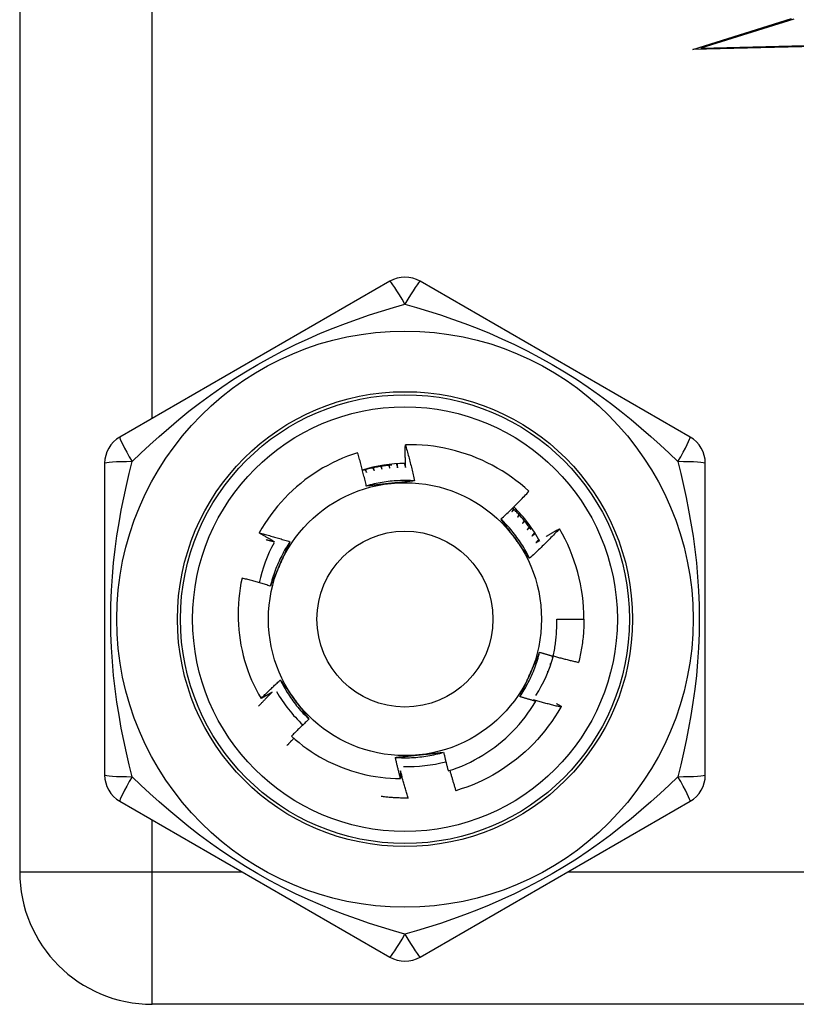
# Model space of a CAD drawing. Header units: inches. Extents: x 4 to 114, y 7 to 59.
# Tile 8 of 98: x 6.094 to 6.598, y 29.047 to 29.687. Entities that reach past the tile are written whole.
import ezdxf

# ---------------------------------------------------------------- set-up
doc = ezdxf.new("R2010")
doc.units = ezdxf.units.IN
doc.header["$MEASUREMENT"] = 0
doc.layers.add('Visible Edges(ANSI)', color=7, linetype='Continuous', lineweight=25)
doc.layers.add('Visible Tangent Edges(ANSI)', color=7, linetype='Continuous', lineweight=25)

msp = doc.modelspace()

# ---------------------------------------------------------------- linework, layer by layer
at = {"layer": 'Visible Edges(ANSI)'}
for p, q in [((6.09404, 30.71142), (6.09404, 29.13342)), ((6.5308, 29.6671), (6.59491, 29.68731)), ((6.59632, 29.68697), (6.53612, 29.66799)), ((6.61039, 29.66918), (6.5308, 29.6671)), ((6.53612, 29.66799), (6.61192, 29.66997)), ((6.3342, 29.51677), (6.159, 29.41562)), ((6.52908, 29.41562), (6.35389, 29.51677)), ((6.14916, 29.39857), (6.14916, 29.19627)), ((6.53893, 29.19627), (6.53893, 29.39857)), ((6.44426, 29.35612), (6.44431, 29.35603)), ((6.44247, 29.29742), (6.46019, 29.29742)), ((6.44024, 29.27308), (6.43941, 29.27305)), ((6.43941, 29.27305), (6.44018, 29.27288)), ((6.43801, 29.26813), (6.43862, 29.26796)), ((6.43868, 29.26812), (6.43801, 29.26813)), ((6.43447, 29.25855), (6.43476, 29.25844)), ((6.4348, 29.25851), (6.43447, 29.25855)), ((6.43636, 29.2633), (6.43682, 29.26315)), ((6.43686, 29.26326), (6.43636, 29.2633)), ((6.43233, 29.25391), (6.43247, 29.25385)), ((6.43249, 29.25388), (6.43233, 29.25391)), ((6.34631, 29.1813), (6.34617, 29.1813)), ((6.159, 29.17923), (6.3342, 29.07808)), ((6.35389, 29.07808), (6.52908, 29.17923)), ((7.75804, 29.04742), (6.18004, 29.04742))]:
    msp.add_line(p, q, dxfattribs=at)
at = {"layer": 'Visible Edges(ANSI)', "flags": 128}
for points in [[(6.31333, 29.40547), (6.30999, 29.40436), (6.30668, 29.40314), (6.30341, 29.40182), (6.30018, 29.4004), (6.297, 29.39888), (6.29388, 29.39726), (6.29081, 29.39555), (6.28779, 29.39374), (6.28484, 29.39183), (6.28195, 29.38984), (6.27912, 29.38775), (6.27636, 29.38558), (6.27367, 29.38331), (6.27104, 29.38097), (6.2685, 29.37853), (6.26602, 29.37602), (6.26363, 29.37342), (6.26133, 29.37076), (6.25912, 29.36803), (6.25699, 29.36523), (6.25496, 29.36236), (6.25302, 29.35944), (6.25117, 29.35645), (6.24942, 29.3534)], [(6.31896, 29.38383), (6.31875, 29.38474), (6.31854, 29.38565), (6.31833, 29.38655), (6.31811, 29.38746), (6.3179, 29.38837), (6.31768, 29.38927), (6.31745, 29.39018), (6.31723, 29.39108), (6.317, 29.39199), (6.31677, 29.39289), (6.31654, 29.39379), (6.31631, 29.39469), (6.31607, 29.39559), (6.31584, 29.3965), (6.31559, 29.3974), (6.31535, 29.39829), (6.31511, 29.39919), (6.31486, 29.40009), (6.31461, 29.40099), (6.31436, 29.40189), (6.31411, 29.40278), (6.31385, 29.40368), (6.31359, 29.40457), (6.31333, 29.40547)], [(6.3444, 29.39585), (6.34438, 29.39647), (6.34436, 29.39708), (6.34435, 29.3977), (6.34434, 29.39831), (6.34432, 29.39893), (6.34431, 29.39954), (6.3443, 29.40016), (6.34429, 29.40077), (6.34428, 29.40139), (6.34428, 29.402), (6.34427, 29.40262), (6.34427, 29.40323), (6.34426, 29.40385), (6.34426, 29.40447), (6.34426, 29.40508), (6.34426, 29.4057), (6.34426, 29.40631), (6.34426, 29.40693), (6.34426, 29.40754), (6.34426, 29.40816), (6.34427, 29.40877), (6.34427, 29.40939), (6.34428, 29.41001), (6.34428, 29.41062)], [(6.42451, 29.38043), (6.42177, 29.38286), (6.41896, 29.38521), (6.41607, 29.38746), (6.41312, 29.38962), (6.4101, 29.39169), (6.40702, 29.39366), (6.40388, 29.39552), (6.40068, 29.39729), (6.39742, 29.39896), (6.3941, 29.40052), (6.39074, 29.40198), (6.38733, 29.40333), (6.38387, 29.40457), (6.38039, 29.40569), (6.37687, 29.40671), (6.37333, 29.4076), (6.36976, 29.40839), (6.36616, 29.40906), (6.36255, 29.40961), (6.35892, 29.41005), (6.35527, 29.41037), (6.35162, 29.41057), (6.34795, 29.41066), (6.34428, 29.41062)], [(6.34428, 29.41062), (6.34456, 29.40965), (6.34484, 29.40868), (6.34511, 29.40771), (6.34538, 29.40674), (6.34565, 29.40577), (6.34592, 29.4048), (6.34618, 29.40382), (6.34644, 29.40285), (6.3467, 29.40188), (6.34696, 29.4009), (6.34721, 29.39993), (6.34746, 29.39895), (6.34771, 29.39797), (6.34796, 29.39699), (6.3482, 29.39602), (6.34844, 29.39504), (6.34868, 29.39406), (6.34892, 29.39308), (6.34915, 29.3921), (6.34938, 29.39111), (6.34961, 29.39013), (6.34984, 29.38915), (6.35006, 29.38816), (6.35028, 29.38718)], [(6.33547, 29.39745), (6.33467, 29.39738), (6.33387, 29.3973), (6.33307, 29.39722), (6.33227, 29.39713), (6.33147, 29.39703), (6.33067, 29.39692), (6.32987, 29.39681), (6.32908, 29.3967), (6.32828, 29.39657), (6.32749, 29.39644), (6.32669, 29.39631), (6.3259, 29.39617), (6.32511, 29.39602), (6.32432, 29.39586), (6.32353, 29.3957), (6.32274, 29.39553), (6.32196, 29.39536), (6.32117, 29.39518), (6.32039, 29.39499), (6.31961, 29.3948), (6.31883, 29.3946), (6.31805, 29.39439), (6.31727, 29.39418), (6.3165, 29.39397)], [(6.31806, 29.3944), (6.3181, 29.39432), (6.31815, 29.39425), (6.31819, 29.39418), (6.31824, 29.39411), (6.31828, 29.39403), (6.31832, 29.39396), (6.31837, 29.39389), (6.31841, 29.39381), (6.31846, 29.39374), (6.3185, 29.39367), (6.31854, 29.39359), (6.31859, 29.39352), (6.31863, 29.39345), (6.31868, 29.39337), (6.31872, 29.3933), (6.31876, 29.39323), (6.31881, 29.39315), (6.31885, 29.39308), (6.3189, 29.39301), (6.31894, 29.39294), (6.31898, 29.39286), (6.31903, 29.39279), (6.31907, 29.39272), (6.31911, 29.39264)], [(6.31911, 29.39264), (6.31909, 29.39272), (6.31907, 29.3928), (6.31905, 29.39288), (6.31902, 29.39296), (6.319, 29.39304), (6.31898, 29.39311), (6.31895, 29.39319), (6.31893, 29.39327), (6.31891, 29.39335), (6.31888, 29.39343), (6.31886, 29.39351), (6.31884, 29.39359), (6.31881, 29.39366), (6.31879, 29.39374), (6.31877, 29.39382), (6.31875, 29.3939), (6.31872, 29.39398), (6.3187, 29.39406), (6.31868, 29.39414), (6.31865, 29.39422), (6.31863, 29.39429), (6.31861, 29.39437), (6.31859, 29.39445), (6.31856, 29.39453)], [(6.32313, 29.39562), (6.32317, 29.39554), (6.32321, 29.39546), (6.32325, 29.39539), (6.32329, 29.39531), (6.32333, 29.39524), (6.32337, 29.39516), (6.32341, 29.39509), (6.32345, 29.39501), (6.32349, 29.39494), (6.32353, 29.39486), (6.32357, 29.39479), (6.32361, 29.39471), (6.32365, 29.39464), (6.32369, 29.39456), (6.32373, 29.39449), (6.32377, 29.39441), (6.32381, 29.39434), (6.32385, 29.39426), (6.32389, 29.39418), (6.32393, 29.39411), (6.32397, 29.39403), (6.32401, 29.39396), (6.32405, 29.39388), (6.32409, 29.39381)], [(6.32409, 29.39381), (6.32407, 29.39389), (6.32405, 29.39397), (6.32403, 29.39405), (6.32401, 29.39413), (6.324, 29.39421), (6.32398, 29.39429), (6.32396, 29.39437), (6.32394, 29.39445), (6.32392, 29.39453), (6.3239, 29.39461), (6.32388, 29.39469), (6.32386, 29.39476), (6.32384, 29.39484), (6.32382, 29.39492), (6.32381, 29.395), (6.32379, 29.39508), (6.32377, 29.39516), (6.32375, 29.39524), (6.32373, 29.39532), (6.32371, 29.3954), (6.32369, 29.39548), (6.32367, 29.39556), (6.32366, 29.39564), (6.32364, 29.39572)], [(6.32825, 29.39657), (6.32829, 29.39649), (6.32832, 29.39641), (6.32836, 29.39634), (6.3284, 29.39626), (6.32843, 29.39618), (6.32847, 29.39611), (6.32851, 29.39603), (6.32854, 29.39595), (6.32858, 29.39587), (6.32861, 29.3958), (6.32865, 29.39572), (6.32869, 29.39564), (6.32872, 29.39556), (6.32876, 29.39549), (6.3288, 29.39541), (6.32883, 29.39533), (6.32887, 29.39526), (6.3289, 29.39518), (6.32894, 29.3951), (6.32898, 29.39502), (6.32901, 29.39495), (6.32905, 29.39487), (6.32908, 29.39479), (6.32912, 29.39471)], [(6.32912, 29.39471), (6.32911, 29.39479), (6.32909, 29.39487), (6.32908, 29.39496), (6.32906, 29.39504), (6.32905, 29.39512), (6.32903, 29.3952), (6.32902, 29.39528), (6.329, 29.39536), (6.32899, 29.39544), (6.32897, 29.39552), (6.32896, 29.3956), (6.32894, 29.39568), (6.32893, 29.39576), (6.32891, 29.39584), (6.3289, 29.39592), (6.32888, 29.396), (6.32887, 29.39608), (6.32885, 29.39617), (6.32884, 29.39625), (6.32882, 29.39633), (6.32881, 29.39641), (6.3288, 29.39649), (6.32878, 29.39657), (6.32877, 29.39665)], [(6.33342, 29.39725), (6.33345, 29.39718), (6.33348, 29.3971), (6.33352, 29.39702), (6.33355, 29.39694), (6.33358, 29.39686), (6.33361, 29.39678), (6.33365, 29.3967), (6.33368, 29.39662), (6.33371, 29.39654), (6.33374, 29.39646), (6.33377, 29.39639), (6.33381, 29.39631), (6.33384, 29.39623), (6.33387, 29.39615), (6.3339, 29.39607), (6.33393, 29.39599), (6.33397, 29.39591), (6.334, 29.39583), (6.33403, 29.39575), (6.33406, 29.39567), (6.33409, 29.39559), (6.33413, 29.39552), (6.33416, 29.39544), (6.33419, 29.39536)], [(6.33419, 29.39536), (6.33418, 29.39544), (6.33417, 29.39552), (6.33416, 29.3956), (6.33415, 29.39568), (6.33414, 29.39576), (6.33413, 29.39584), (6.33412, 29.39593), (6.3341, 29.39601), (6.33409, 29.39609), (6.33408, 29.39617), (6.33407, 29.39625), (6.33406, 29.39633), (6.33405, 29.39641), (6.33404, 29.3965), (6.33403, 29.39658), (6.33402, 29.39666), (6.33401, 29.39674), (6.334, 29.39682), (6.33399, 29.3969), (6.33398, 29.39698), (6.33397, 29.39706), (6.33396, 29.39715), (6.33395, 29.39723), (6.33394, 29.39731)], [(6.3384, 29.39828), (6.33844, 29.39818), (6.33848, 29.39807), (6.33851, 29.39797), (6.33855, 29.39786), (6.33859, 29.39775), (6.33862, 29.39765), (6.33866, 29.39754), (6.3387, 29.39744), (6.33873, 29.39733), (6.33877, 29.39722), (6.33881, 29.39712), (6.33885, 29.39701), (6.33888, 29.39691), (6.33892, 29.3968), (6.33896, 29.39669), (6.33899, 29.39659), (6.33903, 29.39648), (6.33907, 29.39637), (6.3391, 29.39627), (6.33914, 29.39616), (6.33918, 29.39606), (6.33921, 29.39595), (6.33925, 29.39584), (6.33929, 29.39574)], [(6.33929, 29.39574), (6.33928, 29.39584), (6.33927, 29.39595), (6.33926, 29.39606), (6.33925, 29.39617), (6.33924, 29.39628), (6.33924, 29.39639), (6.33923, 29.39649), (6.33922, 29.3966), (6.33921, 29.39671), (6.3392, 29.39682), (6.33919, 29.39693), (6.33919, 29.39703), (6.33918, 29.39714), (6.33917, 29.39725), (6.33916, 29.39736), (6.33915, 29.39747), (6.33914, 29.39757), (6.33914, 29.39768), (6.33913, 29.39779), (6.33912, 29.3979), (6.33911, 29.39801), (6.3391, 29.39812), (6.3391, 29.39822), (6.33909, 29.39833)], [(6.34362, 29.39853), (6.34365, 29.39842), (6.34368, 29.3983), (6.34372, 29.39819), (6.34375, 29.39808), (6.34378, 29.39797), (6.34381, 29.39786), (6.34385, 29.39775), (6.34388, 29.39764), (6.34391, 29.39752), (6.34394, 29.39741), (6.34398, 29.3973), (6.34401, 29.39719), (6.34404, 29.39708), (6.34407, 29.39697), (6.34411, 29.39686), (6.34414, 29.39674), (6.34417, 29.39663), (6.3442, 29.39652), (6.34423, 29.39641), (6.34427, 29.3963), (6.3443, 29.39619), (6.34433, 29.39607), (6.34436, 29.39596), (6.3444, 29.39585)], [(6.35028, 29.38718), (6.34896, 29.38726), (6.34765, 29.38732), (6.34633, 29.38737), (6.34501, 29.38739), (6.34369, 29.38739), (6.34237, 29.38738), (6.34105, 29.38734), (6.33973, 29.38729), (6.33842, 29.38721), (6.3371, 29.38712), (6.33578, 29.38701), (6.33447, 29.38688), (6.33316, 29.38673), (6.33185, 29.38656), (6.33055, 29.38637), (6.32924, 29.38616), (6.32794, 29.38594), (6.32665, 29.38569), (6.32536, 29.38543), (6.32407, 29.38515), (6.32278, 29.38484), (6.3215, 29.38453), (6.32023, 29.38419), (6.31896, 29.38383)], [(6.35028, 29.38718), (6.34964, 29.38711), (6.349, 29.38704), (6.34835, 29.38697), (6.34771, 29.3869), (6.34707, 29.38683), (6.34643, 29.38676), (6.34578, 29.38669), (6.34514, 29.38662), (6.3445, 29.38655), (6.34385, 29.38648), (6.34321, 29.38641), (6.34256, 29.38634), (6.34192, 29.38627), (6.34127, 29.38621), (6.34063, 29.38614), (6.33998, 29.38607), (6.33933, 29.386), (6.33868, 29.38593), (6.33804, 29.38586), (6.33739, 29.3858), (6.33674, 29.38573), (6.33609, 29.38566), (6.33544, 29.38559), (6.33478, 29.38552)], [(6.33478, 29.38552), (6.33412, 29.38545), (6.33345, 29.38538), (6.33279, 29.38531), (6.33213, 29.38524), (6.33147, 29.38517), (6.3308, 29.3851), (6.33014, 29.38503), (6.32948, 29.38496), (6.32882, 29.38489), (6.32816, 29.38482), (6.3275, 29.38475), (6.32684, 29.38468), (6.32618, 29.38461), (6.32553, 29.38454), (6.32487, 29.38447), (6.32421, 29.3844), (6.32355, 29.38433), (6.3229, 29.38426), (6.32224, 29.38419), (6.32158, 29.38412), (6.32093, 29.38405), (6.32027, 29.38397), (6.31962, 29.3839), (6.31896, 29.38383)], [(6.40633, 29.36235), (6.40711, 29.36308), (6.40789, 29.36381), (6.40867, 29.36454), (6.40945, 29.36527), (6.41022, 29.36601), (6.41099, 29.36675), (6.41176, 29.36749), (6.41253, 29.36824), (6.4133, 29.36898), (6.41406, 29.36973), (6.41482, 29.37048), (6.41558, 29.37123), (6.41634, 29.37199), (6.41709, 29.37274), (6.41784, 29.3735), (6.41859, 29.37426), (6.41934, 29.37502), (6.42008, 29.37579), (6.42083, 29.37656), (6.42157, 29.37733), (6.42231, 29.3781), (6.42304, 29.37887), (6.42378, 29.37965), (6.42451, 29.38043)], [(6.41442, 29.36903), (6.41437, 29.36895), (6.41433, 29.36888), (6.41429, 29.3688), (6.41425, 29.36873), (6.41421, 29.36865), (6.41417, 29.36858), (6.41413, 29.3685), (6.41409, 29.36843), (6.41405, 29.36835), (6.41401, 29.36827), (6.41397, 29.3682), (6.41393, 29.36812), (6.41389, 29.36805), (6.41385, 29.36798), (6.41381, 29.3679), (6.41377, 29.36783), (6.41372, 29.36775), (6.41368, 29.36768), (6.41364, 29.3676), (6.4136, 29.36753), (6.41356, 29.36745), (6.41352, 29.36738), (6.41348, 29.3673), (6.41344, 29.36723)], [(6.41344, 29.36723), (6.41349, 29.36729), (6.41355, 29.36735), (6.41361, 29.36741), (6.41366, 29.36747), (6.41372, 29.36752), (6.41377, 29.36758), (6.41383, 29.36764), (6.41389, 29.3677), (6.41394, 29.36776), (6.414, 29.36782), (6.41406, 29.36788), (6.41411, 29.36794), (6.41417, 29.368), (6.41422, 29.36806), (6.41428, 29.36812), (6.41434, 29.36818), (6.41439, 29.36824), (6.41445, 29.3683), (6.4145, 29.36836), (6.41456, 29.36842), (6.41462, 29.36848), (6.41467, 29.36854), (6.41473, 29.3686), (6.41479, 29.36866)], [(6.42588, 29.35557), (6.42544, 29.3562), (6.42498, 29.35682), (6.42453, 29.35744), (6.42406, 29.35805), (6.4236, 29.35866), (6.42313, 29.35927), (6.42265, 29.35987), (6.42217, 29.36047), (6.42168, 29.36107), (6.42119, 29.36166), (6.4207, 29.36225), (6.4202, 29.36284), (6.4197, 29.36342), (6.41919, 29.364), (6.41868, 29.36457), (6.41816, 29.36514), (6.41764, 29.3657), (6.41712, 29.36627), (6.41659, 29.36682), (6.41605, 29.36738), (6.41552, 29.36793), (6.41497, 29.36847), (6.41443, 29.36901), (6.41388, 29.36955)], [(6.42489, 29.3369), (6.4243, 29.33808), (6.4237, 29.33925), (6.42308, 29.34042), (6.42244, 29.34157), (6.42178, 29.34272), (6.42111, 29.34385), (6.42042, 29.34497), (6.41971, 29.34609), (6.41899, 29.34719), (6.41825, 29.34829), (6.4175, 29.34937), (6.41673, 29.35044), (6.41594, 29.3515), (6.41514, 29.35255), (6.41432, 29.35359), (6.41349, 29.35461), (6.41265, 29.35562), (6.41179, 29.35662), (6.41091, 29.35761), (6.41002, 29.35859), (6.40912, 29.35955), (6.4082, 29.3605), (6.40727, 29.36143), (6.40633, 29.36235)], [(6.41571, 29.34949), (6.41532, 29.35003), (6.41492, 29.35057), (6.41453, 29.35111), (6.41414, 29.35165), (6.41375, 29.35219), (6.41336, 29.35273), (6.41296, 29.35327), (6.41257, 29.3538), (6.41218, 29.35434), (6.41179, 29.35488), (6.4114, 29.35541), (6.41101, 29.35595), (6.41062, 29.35649), (6.41023, 29.35702), (6.40984, 29.35755), (6.40945, 29.35809), (6.40906, 29.35862), (6.40867, 29.35916), (6.40828, 29.35969), (6.40789, 29.36022), (6.4075, 29.36075), (6.40711, 29.36129), (6.40672, 29.36182), (6.40633, 29.36235)], [(6.41804, 29.36528), (6.41799, 29.3652), (6.41795, 29.36513), (6.4179, 29.36506), (6.41786, 29.36498), (6.41781, 29.36491), (6.41777, 29.36484), (6.41773, 29.36477), (6.41768, 29.36469), (6.41764, 29.36462), (6.41759, 29.36455), (6.41755, 29.36448), (6.4175, 29.3644), (6.41746, 29.36433), (6.41741, 29.36426), (6.41737, 29.36418), (6.41733, 29.36411), (6.41728, 29.36404), (6.41724, 29.36397), (6.41719, 29.36389), (6.41715, 29.36382), (6.4171, 29.36375), (6.41706, 29.36368), (6.41701, 29.3636), (6.41697, 29.36353)], [(6.41697, 29.36353), (6.41703, 29.36359), (6.41709, 29.36364), (6.41715, 29.3637), (6.4172, 29.36376), (6.41726, 29.36381), (6.41732, 29.36387), (6.41738, 29.36393), (6.41744, 29.36398), (6.4175, 29.36404), (6.41756, 29.3641), (6.41762, 29.36415), (6.41768, 29.36421), (6.41774, 29.36427), (6.4178, 29.36433), (6.41785, 29.36438), (6.41791, 29.36444), (6.41797, 29.3645), (6.41803, 29.36455), (6.41809, 29.36461), (6.41815, 29.36467), (6.41821, 29.36472), (6.41827, 29.36478), (6.41833, 29.36484), (6.41839, 29.36489)], [(6.42146, 29.36134), (6.42141, 29.36127), (6.42136, 29.3612), (6.42131, 29.36113), (6.42127, 29.36106), (6.42122, 29.36099), (6.42117, 29.36092), (6.42112, 29.36085), (6.42107, 29.36078), (6.42103, 29.36071), (6.42098, 29.36064), (6.42093, 29.36057), (6.42088, 29.3605), (6.42083, 29.36043), (6.42078, 29.36036), (6.42074, 29.36029), (6.42069, 29.36022), (6.42064, 29.36015), (6.42059, 29.36008), (6.42054, 29.36001), (6.42049, 29.35994), (6.42045, 29.35987), (6.4204, 29.3598), (6.42035, 29.35973), (6.4203, 29.35966)], [(6.4203, 29.35966), (6.42036, 29.35971), (6.42042, 29.35976), (6.42049, 29.35982), (6.42055, 29.35987), (6.42061, 29.35992), (6.42067, 29.35998), (6.42073, 29.36003), (6.4208, 29.36009), (6.42086, 29.36014), (6.42092, 29.36019), (6.42098, 29.36025), (6.42104, 29.3603), (6.42111, 29.36035), (6.42117, 29.36041), (6.42123, 29.36046), (6.42129, 29.36051), (6.42135, 29.36057), (6.42142, 29.36062), (6.42148, 29.36067), (6.42154, 29.36073), (6.4216, 29.36078), (6.42167, 29.36084), (6.42173, 29.36089), (6.42179, 29.36094)], [(6.42467, 29.35724), (6.42462, 29.35717), (6.42457, 29.3571), (6.42452, 29.35704), (6.42447, 29.35697), (6.42441, 29.3569), (6.42436, 29.35683), (6.42431, 29.35677), (6.42426, 29.3567), (6.42421, 29.35663), (6.42415, 29.35656), (6.4241, 29.35649), (6.42405, 29.35643), (6.424, 29.35636), (6.42395, 29.35629), (6.4239, 29.35622), (6.42384, 29.35616), (6.42379, 29.35609), (6.42374, 29.35602), (6.42369, 29.35595), (6.42364, 29.35588), (6.42358, 29.35582), (6.42353, 29.35575), (6.42348, 29.35568), (6.42343, 29.35561)], [(6.42343, 29.35561), (6.42349, 29.35566), (6.42356, 29.35571), (6.42362, 29.35576), (6.42369, 29.35582), (6.42375, 29.35587), (6.42382, 29.35592), (6.42388, 29.35597), (6.42395, 29.35602), (6.42401, 29.35607), (6.42407, 29.35612), (6.42414, 29.35617), (6.4242, 29.35622), (6.42427, 29.35627), (6.42433, 29.35632), (6.4244, 29.35637), (6.42446, 29.35642), (6.42453, 29.35647), (6.42459, 29.35652), (6.42466, 29.35657), (6.42472, 29.35662), (6.42479, 29.35667), (6.42485, 29.35672), (6.42492, 29.35677), (6.42498, 29.35682)], [(6.44431, 29.35603), (6.44353, 29.35521), (6.44275, 29.35439), (6.44196, 29.35357), (6.44117, 29.35275), (6.44038, 29.35194), (6.43958, 29.35113), (6.43879, 29.35032), (6.43799, 29.34951), (6.43719, 29.3487), (6.43638, 29.3479), (6.43558, 29.3471), (6.43477, 29.3463), (6.43396, 29.34551), (6.43315, 29.34471), (6.43233, 29.34392), (6.43151, 29.34313), (6.43069, 29.34234), (6.42987, 29.34156), (6.42905, 29.34078), (6.42822, 29.34), (6.42739, 29.33922), (6.42656, 29.33844), (6.42573, 29.33767), (6.42489, 29.3369)], [(6.43556, 29.35107), (6.43592, 29.35128), (6.43628, 29.3515), (6.43664, 29.35171), (6.437, 29.35193), (6.43736, 29.35214), (6.43773, 29.35235), (6.43809, 29.35256), (6.43845, 29.35278), (6.43881, 29.35299), (6.43917, 29.3532), (6.43953, 29.35341), (6.4399, 29.35362), (6.44026, 29.35383), (6.44062, 29.35404), (6.44098, 29.35425), (6.44135, 29.35446), (6.44171, 29.35467), (6.44208, 29.35488), (6.44244, 29.35508), (6.4428, 29.35529), (6.44317, 29.3555), (6.44353, 29.3557), (6.4439, 29.35591), (6.44426, 29.35612)], [(6.24942, 29.3534), (6.25026, 29.35319), (6.2511, 29.35297), (6.25194, 29.35275), (6.25277, 29.35253), (6.25361, 29.3523), (6.25445, 29.35208), (6.25528, 29.35185), (6.25612, 29.35162), (6.25696, 29.35139), (6.25779, 29.35116), (6.25863, 29.35092), (6.25946, 29.35069), (6.26029, 29.35045), (6.26113, 29.35021), (6.26196, 29.34996), (6.26279, 29.34972), (6.26362, 29.34948), (6.26446, 29.34923), (6.26529, 29.34898), (6.26612, 29.34873), (6.26695, 29.34847), (6.26777, 29.34822), (6.2686, 29.34796), (6.26943, 29.3477)], [(6.25941, 29.34768), (6.25899, 29.34791), (6.25857, 29.34814), (6.25815, 29.34838), (6.25773, 29.34861), (6.25732, 29.34884), (6.2569, 29.34908), (6.25648, 29.34931), (6.25606, 29.34955), (6.25564, 29.34979), (6.25523, 29.35002), (6.25481, 29.35026), (6.25439, 29.3505), (6.25398, 29.35074), (6.25356, 29.35098), (6.25315, 29.35122), (6.25273, 29.35146), (6.25232, 29.3517), (6.2519, 29.35194), (6.25149, 29.35218), (6.25107, 29.35243), (6.25066, 29.35267), (6.25024, 29.35291), (6.24983, 29.35316), (6.24942, 29.3534)], [(6.25391, 29.34906), (6.25414, 29.349), (6.25437, 29.34895), (6.2546, 29.34889), (6.25483, 29.34883), (6.25506, 29.34878), (6.25529, 29.34872), (6.25552, 29.34866), (6.25575, 29.34861), (6.25598, 29.34855), (6.2562, 29.34849), (6.25643, 29.34843), (6.25666, 29.34838), (6.25689, 29.34832), (6.25712, 29.34826), (6.25735, 29.3482), (6.25758, 29.34815), (6.25781, 29.34809), (6.25804, 29.34803), (6.25827, 29.34797), (6.2585, 29.34791), (6.25872, 29.34785), (6.25895, 29.34779), (6.25918, 29.34774), (6.25941, 29.34768)], [(6.26943, 29.3477), (6.2687, 29.3466), (6.26799, 29.34549), (6.26729, 29.34437), (6.26661, 29.34324), (6.26595, 29.3421), (6.26531, 29.34095), (6.26468, 29.33979), (6.26406, 29.33862), (6.26347, 29.33745), (6.26289, 29.33626), (6.26233, 29.33506), (6.26179, 29.33386), (6.26126, 29.33265), (6.26076, 29.33143), (6.26027, 29.33021), (6.25979, 29.32898), (6.25934, 29.32774), (6.2589, 29.32649), (6.25849, 29.32524), (6.25809, 29.32398), (6.2577, 29.32272), (6.25734, 29.32145), (6.257, 29.32018), (6.25667, 29.3189)], [(6.26943, 29.3477), (6.26917, 29.34711), (6.26891, 29.34652), (6.26865, 29.34593), (6.26839, 29.34534), (6.26813, 29.34475), (6.26787, 29.34416), (6.26761, 29.34356), (6.26735, 29.34297), (6.26709, 29.34238), (6.26682, 29.34179), (6.26656, 29.3412), (6.2663, 29.3406), (6.26603, 29.34001), (6.26577, 29.33942), (6.26551, 29.33882), (6.26524, 29.33823), (6.26498, 29.33763), (6.26471, 29.33704), (6.26445, 29.33644), (6.26418, 29.33585), (6.26392, 29.33525), (6.26365, 29.33465), (6.26339, 29.33405), (6.26312, 29.33345)], [(6.42489, 29.3369), (6.42451, 29.33742), (6.42413, 29.33794), (6.42375, 29.33846), (6.42336, 29.33898), (6.42298, 29.33951), (6.4226, 29.34003), (6.42222, 29.34055), (6.42184, 29.34107), (6.42146, 29.34159), (6.42107, 29.34212), (6.42069, 29.34264), (6.42031, 29.34317), (6.41993, 29.34369), (6.41955, 29.34421), (6.41916, 29.34474), (6.41878, 29.34527), (6.4184, 29.34579), (6.41801, 29.34632), (6.41763, 29.34685), (6.41725, 29.34737), (6.41686, 29.3479), (6.41648, 29.34843), (6.41609, 29.34896), (6.41571, 29.34949)], [(6.42822, 29.35362), (6.42814, 29.35353), (6.42806, 29.35344), (6.42798, 29.35335), (6.4279, 29.35325), (6.42783, 29.35316), (6.42775, 29.35307), (6.42767, 29.35298), (6.42759, 29.35289), (6.42751, 29.35279), (6.42744, 29.3527), (6.42736, 29.35261), (6.42728, 29.35252), (6.4272, 29.35243), (6.42712, 29.35233), (6.42705, 29.35224), (6.42697, 29.35215), (6.42689, 29.35206), (6.42681, 29.35197), (6.42673, 29.35187), (6.42665, 29.35178), (6.42658, 29.35169), (6.4265, 29.3516), (6.42642, 29.35151), (6.42634, 29.35141)], [(6.42634, 29.35141), (6.42644, 29.35148), (6.42653, 29.35155), (6.42663, 29.35161), (6.42672, 29.35168), (6.42681, 29.35175), (6.42691, 29.35181), (6.427, 29.35188), (6.4271, 29.35194), (6.42719, 29.35201), (6.42729, 29.35208), (6.42738, 29.35214), (6.42748, 29.35221), (6.42757, 29.35227), (6.42767, 29.35234), (6.42776, 29.35241), (6.42786, 29.35247), (6.42795, 29.35254), (6.42805, 29.3526), (6.42814, 29.35267), (6.42824, 29.35274), (6.42833, 29.3528), (6.42843, 29.35287), (6.42852, 29.35293), (6.42862, 29.353)], [(6.43096, 29.34912), (6.43088, 29.34903), (6.4308, 29.34895), (6.43072, 29.34886), (6.43064, 29.34878), (6.43056, 29.34869), (6.43048, 29.34861), (6.4304, 29.34852), (6.43032, 29.34844), (6.43024, 29.34835), (6.43016, 29.34826), (6.43008, 29.34818), (6.43, 29.34809), (6.42992, 29.34801), (6.42984, 29.34792), (6.42976, 29.34784), (6.42968, 29.34775), (6.4296, 29.34767), (6.42952, 29.34758), (6.42944, 29.3475), (6.42936, 29.34741), (6.42927, 29.34733), (6.42919, 29.34724), (6.42911, 29.34716), (6.42903, 29.34707)], [(6.42903, 29.34707), (6.42913, 29.34713), (6.42922, 29.34719), (6.42932, 29.34725), (6.42941, 29.34731), (6.42951, 29.34737), (6.4296, 29.34743), (6.4297, 29.34749), (6.42979, 29.34755), (6.42989, 29.34761), (6.42998, 29.34766), (6.43008, 29.34772), (6.43018, 29.34778), (6.43027, 29.34784), (6.43037, 29.3479), (6.43046, 29.34796), (6.43056, 29.34802), (6.43065, 29.34808), (6.43075, 29.34814), (6.43084, 29.3482), (6.43094, 29.34826), (6.43103, 29.34832), (6.43113, 29.34837), (6.43123, 29.34843), (6.43132, 29.34849)], [(6.26312, 29.33345), (6.26285, 29.33284), (6.26258, 29.33223), (6.2623, 29.33162), (6.26203, 29.33101), (6.26176, 29.33041), (6.26149, 29.3298), (6.26122, 29.32919), (6.26095, 29.32858), (6.26068, 29.32798), (6.26041, 29.32737), (6.26014, 29.32676), (6.25987, 29.32616), (6.25961, 29.32555), (6.25934, 29.32495), (6.25907, 29.32434), (6.2588, 29.32374), (6.25854, 29.32313), (6.25827, 29.32253), (6.258, 29.32192), (6.25774, 29.32132), (6.25747, 29.32072), (6.2572, 29.32011), (6.25694, 29.31951), (6.25667, 29.31891)], [(6.2383, 29.32406), (6.23762, 29.32075), (6.23705, 29.31743), (6.23658, 29.31409), (6.23621, 29.31074), (6.23594, 29.30737), (6.23578, 29.304), (6.23573, 29.30061), (6.23578, 29.29723), (6.23594, 29.29385), (6.2362, 29.29048), (6.23657, 29.28713), (6.23704, 29.28379), (6.23761, 29.28047), (6.23829, 29.27716), (6.23907, 29.27388), (6.23996, 29.27063), (6.24094, 29.2674), (6.24203, 29.2642), (6.24322, 29.26104), (6.24452, 29.25791), (6.2459, 29.25483), (6.24739, 29.25179), (6.24896, 29.24881), (6.25063, 29.24588)], [(6.25667, 29.31891), (6.25591, 29.31914), (6.25515, 29.31937), (6.25439, 29.3196), (6.25363, 29.31983), (6.25287, 29.32006), (6.25211, 29.32028), (6.25134, 29.32051), (6.25058, 29.32073), (6.24981, 29.32095), (6.24905, 29.32117), (6.24829, 29.32139), (6.24752, 29.3216), (6.24675, 29.32181), (6.24599, 29.32203), (6.24522, 29.32224), (6.24445, 29.32245), (6.24369, 29.32265), (6.24292, 29.32286), (6.24215, 29.32306), (6.24138, 29.32327), (6.24061, 29.32347), (6.23984, 29.32366), (6.23907, 29.32386), (6.2383, 29.32406)], [(6.44027, 29.27333), (6.44048, 29.27432), (6.44068, 29.27531), (6.44087, 29.27631), (6.44105, 29.2773), (6.44122, 29.2783), (6.44137, 29.2793), (6.44152, 29.2803), (6.44166, 29.2813), (6.44179, 29.2823), (6.44191, 29.2833), (6.44201, 29.28431), (6.44211, 29.28531), (6.4422, 29.28632), (6.44227, 29.28733), (6.44234, 29.28833), (6.4424, 29.28934), (6.44244, 29.29035), (6.44248, 29.29136), (6.4425, 29.29237), (6.44252, 29.29338), (6.44252, 29.29439), (6.44251, 29.2954), (6.4425, 29.29641), (6.44247, 29.29742)], [(6.46019, 29.29742), (6.46018, 29.29624), (6.46016, 29.29506), (6.46013, 29.29388), (6.46009, 29.2927), (6.46003, 29.29152), (6.45997, 29.29034), (6.45989, 29.28916), (6.4598, 29.28798), (6.4597, 29.2868), (6.45958, 29.28563), (6.45946, 29.28445), (6.45932, 29.28328), (6.45917, 29.28211), (6.45901, 29.28094), (6.45884, 29.27977), (6.45865, 29.2786), (6.45845, 29.27744), (6.45824, 29.27627), (6.45802, 29.27511), (6.45779, 29.27395), (6.45754, 29.2728), (6.45729, 29.27164), (6.45702, 29.27049), (6.45674, 29.26935)], [(6.41866, 29.24715), (6.41938, 29.24825), (6.4201, 29.24936), (6.42079, 29.25048), (6.42147, 29.25161), (6.42214, 29.25275), (6.42278, 29.2539), (6.42341, 29.25506), (6.42402, 29.25623), (6.42462, 29.2574), (6.42519, 29.25859), (6.42575, 29.25978), (6.4263, 29.26099), (6.42682, 29.2622), (6.42733, 29.26342), (6.42782, 29.26464), (6.42829, 29.26587), (6.42875, 29.26711), (6.42918, 29.26836), (6.4296, 29.26961), (6.43, 29.27086), (6.43038, 29.27213), (6.43074, 29.27339), (6.43109, 29.27467), (6.43142, 29.27595)], [(6.42497, 29.26139), (6.42524, 29.26201), (6.42551, 29.26262), (6.42578, 29.26323), (6.42605, 29.26383), (6.42632, 29.26444), (6.4266, 29.26505), (6.42687, 29.26566), (6.42714, 29.26627), (6.4274, 29.26687), (6.42767, 29.26748), (6.42794, 29.26809), (6.42821, 29.26869), (6.42848, 29.2693), (6.42875, 29.2699), (6.42902, 29.27051), (6.42928, 29.27111), (6.42955, 29.27172), (6.42982, 29.27232), (6.43008, 29.27292), (6.43035, 29.27353), (6.43062, 29.27413), (6.43088, 29.27474), (6.43115, 29.27534), (6.43141, 29.27594)], [(6.43141, 29.27594), (6.43178, 29.27583), (6.43215, 29.27572), (6.43252, 29.2756), (6.43288, 29.27549), (6.43325, 29.27538), (6.43362, 29.27527), (6.43399, 29.27516), (6.43436, 29.27505), (6.43473, 29.27494), (6.4351, 29.27483), (6.43546, 29.27472), (6.43583, 29.27461), (6.4362, 29.2745), (6.43657, 29.27439), (6.43694, 29.27428), (6.43731, 29.27418), (6.43768, 29.27407), (6.43805, 29.27396), (6.43842, 29.27386), (6.43879, 29.27375), (6.43916, 29.27365), (6.43953, 29.27354), (6.4399, 29.27344), (6.44027, 29.27333)], [(6.44031, 29.27353), (6.44099, 29.27334), (6.44167, 29.27315), (6.44235, 29.27297), (6.44303, 29.27278), (6.44372, 29.2726), (6.4444, 29.27241), (6.44508, 29.27223), (6.44576, 29.27205), (6.44645, 29.27187), (6.44713, 29.2717), (6.44782, 29.27152), (6.4485, 29.27135), (6.44918, 29.27117), (6.44987, 29.271), (6.45055, 29.27083), (6.45124, 29.27066), (6.45193, 29.27049), (6.45261, 29.27032), (6.4533, 29.27016), (6.45399, 29.26999), (6.45468, 29.26983), (6.45536, 29.26967), (6.45605, 29.26951), (6.45674, 29.26935)], [(6.41866, 29.24715), (6.41891, 29.24774), (6.41917, 29.24833), (6.41943, 29.24892), (6.41969, 29.24951), (6.41996, 29.2501), (6.42022, 29.25069), (6.42048, 29.25128), (6.42074, 29.25188), (6.421, 29.25247), (6.42126, 29.25306), (6.42153, 29.25365), (6.42179, 29.25425), (6.42205, 29.25484), (6.42232, 29.25543), (6.42258, 29.25603), (6.42284, 29.25662), (6.42311, 29.25722), (6.42337, 29.25781), (6.42364, 29.25841), (6.4239, 29.259), (6.42417, 29.2596), (6.42443, 29.2602), (6.4247, 29.2608), (6.42497, 29.26139)], [(6.25063, 29.24588), (6.25115, 29.24639), (6.25166, 29.2469), (6.25217, 29.24742), (6.25269, 29.24793), (6.2532, 29.24844), (6.25372, 29.24895), (6.25424, 29.24945), (6.25476, 29.24996), (6.25528, 29.25047), (6.2558, 29.25097), (6.25632, 29.25148), (6.25685, 29.25198), (6.25737, 29.25248), (6.25789, 29.25298), (6.25842, 29.25349), (6.25895, 29.25399), (6.25947, 29.25448), (6.26, 29.25498), (6.26053, 29.25548), (6.26106, 29.25597), (6.26159, 29.25647), (6.26213, 29.25696), (6.26266, 29.25746), (6.26319, 29.25795)], [(6.26319, 29.25795), (6.26358, 29.25743), (6.26396, 29.25691), (6.26434, 29.25639), (6.26472, 29.25587), (6.2651, 29.25534), (6.26549, 29.25482), (6.26587, 29.2543), (6.26625, 29.25378), (6.26663, 29.25325), (6.26701, 29.25273), (6.2674, 29.25221), (6.26778, 29.25168), (6.26816, 29.25116), (6.26854, 29.25063), (6.26892, 29.25011), (6.26931, 29.24958), (6.26969, 29.24906), (6.27007, 29.24853), (6.27046, 29.248), (6.27084, 29.24747), (6.27122, 29.24695), (6.27161, 29.24642), (6.27199, 29.24589), (6.27238, 29.24536)], [(6.26319, 29.25795), (6.26378, 29.25677), (6.26439, 29.25559), (6.26501, 29.25443), (6.26565, 29.25328), (6.26631, 29.25213), (6.26698, 29.251), (6.26767, 29.24987), (6.26838, 29.24876), (6.2691, 29.24766), (6.26984, 29.24656), (6.27059, 29.24548), (6.27136, 29.24441), (6.27215, 29.24335), (6.27295, 29.2423), (6.27376, 29.24126), (6.27459, 29.24024), (6.27544, 29.23923), (6.2763, 29.23823), (6.27717, 29.23724), (6.27806, 29.23626), (6.27897, 29.2353), (6.27988, 29.23435), (6.28081, 29.23342), (6.28176, 29.2325)], [(6.24905, 29.24098), (6.24941, 29.24136), (6.24977, 29.24174), (6.25013, 29.24212), (6.25049, 29.2425), (6.25085, 29.24288), (6.25121, 29.24326), (6.25157, 29.24364), (6.25194, 29.24402), (6.2523, 29.24439), (6.25266, 29.24477), (6.25302, 29.24515), (6.25339, 29.24552), (6.25375, 29.2459), (6.25412, 29.24628), (6.25448, 29.24665), (6.25485, 29.24702), (6.25521, 29.2474), (6.25558, 29.24777), (6.25595, 29.24814), (6.25632, 29.24852), (6.25669, 29.24889), (6.25705, 29.24926), (6.25742, 29.24963), (6.25779, 29.25)], [(6.25779, 29.25), (6.2575, 29.24983), (6.2572, 29.24965), (6.2569, 29.24948), (6.25661, 29.2493), (6.25631, 29.24913), (6.25601, 29.24896), (6.25571, 29.24878), (6.25542, 29.24861), (6.25512, 29.24844), (6.25482, 29.24826), (6.25452, 29.24809), (6.25423, 29.24792), (6.25393, 29.24775), (6.25363, 29.24758), (6.25333, 29.24741), (6.25303, 29.24723), (6.25273, 29.24706), (6.25243, 29.24689), (6.25213, 29.24672), (6.25183, 29.24655), (6.25153, 29.24638), (6.25123, 29.24621), (6.25093, 29.24605), (6.25063, 29.24588)], [(6.27238, 29.24536), (6.27277, 29.24482), (6.27316, 29.24428), (6.27356, 29.24374), (6.27395, 29.2432), (6.27434, 29.24266), (6.27473, 29.24212), (6.27512, 29.24158), (6.27551, 29.24104), (6.2759, 29.24051), (6.27629, 29.23997), (6.27669, 29.23943), (6.27708, 29.2389), (6.27747, 29.23836), (6.27786, 29.23783), (6.27825, 29.23729), (6.27864, 29.23676), (6.27903, 29.23623), (6.27942, 29.23569), (6.2798, 29.23516), (6.28019, 29.23463), (6.28058, 29.2341), (6.28097, 29.23356), (6.28136, 29.23303), (6.28175, 29.2325)], [(6.42886, 29.2441), (6.42843, 29.24422), (6.428, 29.24434), (6.42758, 29.24446), (6.42715, 29.24459), (6.42673, 29.24471), (6.4263, 29.24483), (6.42587, 29.24496), (6.42545, 29.24508), (6.42502, 29.24521), (6.4246, 29.24533), (6.42417, 29.24546), (6.42375, 29.24559), (6.42332, 29.24571), (6.4229, 29.24584), (6.42247, 29.24597), (6.42205, 29.2461), (6.42162, 29.24623), (6.4212, 29.24636), (6.42077, 29.24649), (6.42035, 29.24662), (6.41993, 29.24675), (6.4195, 29.24688), (6.41908, 29.24701), (6.41866, 29.24715)], [(6.37212, 29.19887), (6.37505, 29.19985), (6.37796, 29.20092), (6.38083, 29.20208), (6.38367, 29.20333), (6.38646, 29.20466), (6.38921, 29.20607), (6.39192, 29.20757), (6.39457, 29.20914), (6.39718, 29.2108), (6.39973, 29.21253), (6.40224, 29.21434), (6.40468, 29.21623), (6.40707, 29.21819), (6.4094, 29.22023), (6.41167, 29.22234), (6.41388, 29.22452), (6.41601, 29.22676), (6.41807, 29.22907), (6.42006, 29.23143), (6.42197, 29.23385), (6.42381, 29.23633), (6.42557, 29.23887), (6.42726, 29.24146), (6.42886, 29.2441)], [(6.44518, 29.24033), (6.4433, 29.23712), (6.44132, 29.23397), (6.43924, 29.23089), (6.43706, 29.22787), (6.43478, 29.22493), (6.43241, 29.22206), (6.42995, 29.21927), (6.42741, 29.21656), (6.42477, 29.21393), (6.42206, 29.21139), (6.41926, 29.20893), (6.41639, 29.20657), (6.41344, 29.2043), (6.41042, 29.20212), (6.40734, 29.20005), (6.40419, 29.19807), (6.40097, 29.19619), (6.3977, 29.19442), (6.39438, 29.19276), (6.391, 29.1912), (6.38757, 29.18975), (6.3841, 29.18841), (6.38059, 29.18718), (6.37704, 29.18607)], [(6.42734, 29.24499), (6.42741, 29.24495), (6.42747, 29.24492), (6.42753, 29.24488), (6.4276, 29.24484), (6.42766, 29.24481), (6.42772, 29.24477), (6.42778, 29.24473), (6.42785, 29.24469), (6.42791, 29.24466), (6.42797, 29.24462), (6.42804, 29.24458), (6.4281, 29.24455), (6.42816, 29.24451), (6.42823, 29.24447), (6.42829, 29.24443), (6.42835, 29.2444), (6.42842, 29.24436), (6.42848, 29.24432), (6.42854, 29.24428), (6.42861, 29.24425), (6.42867, 29.24421), (6.42873, 29.24417), (6.42879, 29.24414), (6.42886, 29.2441)], [(6.44518, 29.24033), (6.44443, 29.2405), (6.44369, 29.24068), (6.44294, 29.24086), (6.44219, 29.24105), (6.44145, 29.24123), (6.4407, 29.24141), (6.43996, 29.2416), (6.43921, 29.24179), (6.43847, 29.24198), (6.43772, 29.24217), (6.43698, 29.24236), (6.43624, 29.24255), (6.43549, 29.24275), (6.43475, 29.24295), (6.43401, 29.24314), (6.43327, 29.24334), (6.43253, 29.24355), (6.43178, 29.24375), (6.43104, 29.24395), (6.4303, 29.24416), (6.42956, 29.24436), (6.42882, 29.24457), (6.42808, 29.24478), (6.42734, 29.24499)], [(6.4424, 29.24262), (6.44253, 29.24255), (6.44265, 29.24248), (6.44278, 29.2424), (6.44291, 29.24233), (6.44304, 29.24226), (6.44317, 29.24218), (6.4433, 29.24211), (6.44342, 29.24204), (6.44355, 29.24196), (6.44368, 29.24189), (6.44381, 29.24181), (6.44394, 29.24174), (6.44407, 29.24167), (6.44419, 29.24159), (6.44432, 29.24152), (6.44445, 29.24145), (6.44458, 29.24137), (6.44471, 29.2413), (6.44484, 29.24122), (6.44496, 29.24115), (6.44509, 29.24108), (6.44522, 29.241), (6.44535, 29.24093), (6.44548, 29.24085)], [(6.44548, 29.24085), (6.44546, 29.24083), (6.44545, 29.24081), (6.44544, 29.24079), (6.44543, 29.24076), (6.44541, 29.24074), (6.4454, 29.24072), (6.44539, 29.2407), (6.44538, 29.24068), (6.44537, 29.24066), (6.44535, 29.24063), (6.44534, 29.24061), (6.44533, 29.24059), (6.44532, 29.24057), (6.4453, 29.24055), (6.44529, 29.24052), (6.44528, 29.2405), (6.44527, 29.24048), (6.44525, 29.24046), (6.44524, 29.24044), (6.44523, 29.24041), (6.44522, 29.24039), (6.44521, 29.24037), (6.44519, 29.24035), (6.44518, 29.24033)], [(6.28175, 29.2325), (6.28127, 29.23205), (6.28079, 29.2316), (6.28031, 29.23115), (6.27983, 29.2307), (6.27935, 29.23025), (6.27887, 29.2298), (6.2784, 29.22934), (6.27792, 29.22889), (6.27744, 29.22844), (6.27697, 29.22798), (6.27649, 29.22752), (6.27602, 29.22707), (6.27555, 29.22661), (6.27508, 29.22615), (6.27461, 29.22569), (6.27414, 29.22523), (6.27367, 29.22476), (6.2732, 29.2243), (6.27273, 29.22384), (6.27226, 29.22337), (6.2718, 29.22291), (6.27133, 29.22244), (6.27087, 29.22198), (6.27041, 29.22151)], [(6.27193, 29.22014), (6.27174, 29.21995), (6.27155, 29.21975), (6.27136, 29.21955), (6.27118, 29.21935), (6.27099, 29.21915), (6.2708, 29.21895), (6.27061, 29.21875), (6.27042, 29.21855), (6.27024, 29.21835), (6.27005, 29.21815), (6.26986, 29.21795), (6.26968, 29.21775), (6.26949, 29.21755), (6.2693, 29.21735), (6.26912, 29.21715), (6.26893, 29.21695), (6.26874, 29.21675), (6.26856, 29.21655), (6.26837, 29.21635), (6.26818, 29.21615), (6.268, 29.21595), (6.26781, 29.21575), (6.26763, 29.21555), (6.26744, 29.21535)], [(6.27041, 29.22151), (6.27283, 29.21936), (6.27531, 29.21729), (6.27786, 29.2153), (6.28046, 29.21339), (6.28312, 29.21156), (6.28584, 29.20981), (6.28861, 29.20814), (6.29143, 29.20657), (6.2943, 29.20507), (6.29722, 29.20367), (6.30018, 29.20235), (6.30318, 29.20113), (6.30622, 29.2), (6.30929, 29.19897), (6.31238, 29.19803), (6.3155, 29.19719), (6.31864, 29.19645), (6.32181, 29.19581), (6.32499, 29.19526), (6.32819, 29.19481), (6.33141, 29.19447), (6.33463, 29.19422), (6.33787, 29.19407), (6.34111, 29.19403)], [(6.33781, 29.20767), (6.33912, 29.20759), (6.34044, 29.20753), (6.34176, 29.20748), (6.34308, 29.20746), (6.3444, 29.20746), (6.34572, 29.20747), (6.34704, 29.20751), (6.34835, 29.20756), (6.34967, 29.20764), (6.35099, 29.20773), (6.3523, 29.20784), (6.35361, 29.20797), (6.35493, 29.20812), (6.35623, 29.20829), (6.35754, 29.20848), (6.35884, 29.20869), (6.36014, 29.20891), (6.36144, 29.20916), (6.36273, 29.20942), (6.36402, 29.2097), (6.3653, 29.21), (6.36658, 29.21032), (6.36786, 29.21066), (6.36913, 29.21102)], [(6.33781, 29.20767), (6.33845, 29.20774), (6.33909, 29.20781), (6.33973, 29.20788), (6.34037, 29.20795), (6.34102, 29.20802), (6.34166, 29.20809), (6.3423, 29.20816), (6.34295, 29.20823), (6.34359, 29.2083), (6.34423, 29.20837), (6.34488, 29.20844), (6.34552, 29.20851), (6.34617, 29.20857), (6.34681, 29.20864), (6.34746, 29.20871), (6.34811, 29.20878), (6.34875, 29.20885), (6.3494, 29.20892), (6.35005, 29.20899), (6.3507, 29.20905), (6.35135, 29.20912), (6.352, 29.20919), (6.35265, 29.20926), (6.3533, 29.20933)], [(6.34111, 29.19403), (6.34096, 29.19459), (6.34082, 29.19516), (6.34067, 29.19573), (6.34053, 29.19629), (6.34038, 29.19686), (6.34024, 29.19743), (6.3401, 29.19799), (6.33995, 29.19856), (6.33981, 29.19913), (6.33967, 29.1997), (6.33954, 29.20026), (6.3394, 29.20083), (6.33926, 29.2014), (6.33912, 29.20197), (6.33899, 29.20254), (6.33885, 29.20311), (6.33872, 29.20368), (6.33859, 29.20425), (6.33845, 29.20482), (6.33832, 29.20539), (6.33819, 29.20596), (6.33806, 29.20653), (6.33793, 29.2071), (6.33781, 29.20767)], [(6.3533, 29.20933), (6.35397, 29.2094), (6.35463, 29.20947), (6.3553, 29.20954), (6.35596, 29.20961), (6.35662, 29.20968), (6.35728, 29.20975), (6.35794, 29.20982), (6.35861, 29.20989), (6.35927, 29.20996), (6.35993, 29.21003), (6.36059, 29.2101), (6.36124, 29.21017), (6.3619, 29.21024), (6.36256, 29.21031), (6.36322, 29.21038), (6.36388, 29.21045), (6.36453, 29.21052), (6.36519, 29.21059), (6.36585, 29.21066), (6.3665, 29.21073), (6.36716, 29.2108), (6.36781, 29.21088), (6.36847, 29.21095), (6.36912, 29.21102)], [(6.36912, 29.21102), (6.36924, 29.21051), (6.36936, 29.21), (6.36948, 29.20949), (6.36959, 29.20899), (6.36971, 29.20848), (6.36983, 29.20797), (6.36995, 29.20746), (6.37008, 29.20696), (6.3702, 29.20645), (6.37032, 29.20594), (6.37044, 29.20544), (6.37057, 29.20493), (6.37069, 29.20442), (6.37082, 29.20392), (6.37095, 29.20341), (6.37107, 29.2029), (6.3712, 29.2024), (6.37133, 29.20189), (6.37146, 29.20139), (6.37159, 29.20088), (6.37172, 29.20038), (6.37185, 29.19987), (6.37198, 29.19937), (6.37212, 29.19887)], [(6.34114, 29.19904), (6.34114, 29.19883), (6.34114, 29.19862), (6.34114, 29.19841), (6.34114, 29.19821), (6.34114, 29.198), (6.34114, 29.19779), (6.34114, 29.19758), (6.34113, 29.19737), (6.34113, 29.19716), (6.34113, 29.19695), (6.34113, 29.19674), (6.34113, 29.19653), (6.34113, 29.19633), (6.34113, 29.19612), (6.34113, 29.19591), (6.34113, 29.1957), (6.34112, 29.19549), (6.34112, 29.19528), (6.34112, 29.19507), (6.34112, 29.19486), (6.34112, 29.19466), (6.34111, 29.19445), (6.34111, 29.19424), (6.34111, 29.19403)], [(6.34617, 29.1813), (6.34594, 29.18204), (6.34572, 29.18277), (6.34549, 29.18351), (6.34527, 29.18424), (6.34505, 29.18498), (6.34483, 29.18571), (6.34462, 29.18645), (6.3444, 29.18719), (6.34419, 29.18792), (6.34397, 29.18866), (6.34376, 29.1894), (6.34355, 29.19014), (6.34334, 29.19088), (6.34313, 29.19162), (6.34293, 29.19236), (6.34272, 29.1931), (6.34252, 29.19384), (6.34232, 29.19458), (6.34212, 29.19532), (6.34192, 29.19607), (6.34172, 29.19681), (6.34152, 29.19755), (6.34133, 29.1983), (6.34114, 29.19904)], [(6.37316, 29.1992), (6.37331, 29.19865), (6.37346, 29.1981), (6.37362, 29.19755), (6.37377, 29.19701), (6.37393, 29.19646), (6.37408, 29.19591), (6.37424, 29.19536), (6.3744, 29.19481), (6.37456, 29.19426), (6.37472, 29.19372), (6.37488, 29.19317), (6.37504, 29.19262), (6.3752, 29.19207), (6.37536, 29.19153), (6.37553, 29.19098), (6.37569, 29.19043), (6.37586, 29.18989), (6.37602, 29.18934), (6.37619, 29.18879), (6.37636, 29.18825), (6.37653, 29.1877), (6.3767, 29.18716), (6.37687, 29.18661), (6.37704, 29.18607)], [(6.34617, 29.1813), (6.34544, 29.18129), (6.3447, 29.18128), (6.34397, 29.18128), (6.34324, 29.18129), (6.3425, 29.18129), (6.34177, 29.1813), (6.34104, 29.18132), (6.3403, 29.18134), (6.33957, 29.18137), (6.33884, 29.1814), (6.33811, 29.18143), (6.33737, 29.18147), (6.33664, 29.18152), (6.33591, 29.18157), (6.33518, 29.18162), (6.33445, 29.18168), (6.33372, 29.18174), (6.33299, 29.18181), (6.33226, 29.18188), (6.33153, 29.18196), (6.3308, 29.18204), (6.33007, 29.18213), (6.32935, 29.18222), (6.32862, 29.18231)]]:
    msp.add_lwpolyline(points, dxfattribs=at)
at = {"layer": 'Visible Edges(ANSI)'}
for radius in [0.18701, 0.1378, 0.08858]:
    msp.add_circle((6.34404, 29.29742), radius, dxfattribs=at)
for centre, radius, start, end in [((6.34404, 29.49972), 0.01969, 60, 120), ((6.16885, 29.39857), 0.01969, 120, 180), ((6.51924, 29.39857), 0.01969, 0, 60), ((6.3456, 29.30012), 0.09843, 90.73912, 107.22536), ((6.3456, 29.30012), 0.09843, 29.04507, 45.46918), ((6.34404, 29.29742), 0.11614, 0, 30.30708), ((6.3456, 29.30012), 0.09843, 151.51743, 167.71792), ((6.3456, 29.30012), 0.09843, 327.88665, 344.31581), ((6.3456, 29.30012), 0.09843, 210.3671, 226.45912), ((6.3456, 29.30012), 0.09843, 268.55067, 284.69669), ((6.16885, 29.19627), 0.01969, 180, 240), ((6.51924, 29.19627), 0.01969, 300, 0), ((6.18004, 29.13342), 0.086, 180, 270), ((6.34404, 29.09512), 0.01969, 240, 300)]:
    msp.add_arc(centre, radius, start, end, dxfattribs=at)
at = {"layer": 'Visible Tangent Edges(ANSI)'}
for p, q in [((6.18004, 29.42777), (6.18004, 30.21998)), ((6.18004, 29.13342), (6.18004, 29.16708)), ((6.09404, 29.13342), (6.18004, 29.13342)), ((6.18004, 29.13342), (6.23834, 29.13342)), ((6.18004, 29.04742), (6.18004, 29.13342)), ((6.44975, 29.13342), (7.26659, 29.13342))]:
    msp.add_line(p, q, dxfattribs=at)
at = {"layer": 'Visible Tangent Edges(ANSI)', "flags": 128}
for points in [[(6.16695, 29.39967), (6.17261, 29.40509), (6.17847, 29.41055), (6.18452, 29.41602), (6.19078, 29.42149), (6.19723, 29.42692), (6.20389, 29.43232), (6.21077, 29.43765), (6.21788, 29.4429), (6.22523, 29.44807), (6.23282, 29.45313), (6.24062, 29.45806), (6.2486, 29.46281), (6.25671, 29.46735), (6.26488, 29.47164), (6.27306, 29.47568), (6.28121, 29.47946), (6.28932, 29.48298), (6.29736, 29.48627), (6.30534, 29.48933), (6.31325, 29.49219), (6.32109, 29.49487), (6.32885, 29.49737), (6.33651, 29.49972), (6.34404, 29.50192)], [(6.34405, 29.50192), (6.35157, 29.49972), (6.35922, 29.49738), (6.36699, 29.49487), (6.37485, 29.49219), (6.38278, 29.48932), (6.39078, 29.48624), (6.39884, 29.48295), (6.40694, 29.47943), (6.41509, 29.47565), (6.42327, 29.47161), (6.43143, 29.46732), (6.43954, 29.46278), (6.44753, 29.45802), (6.45534, 29.45309), (6.46291, 29.44803), (6.47025, 29.44287), (6.47735, 29.43762), (6.48423, 29.43229), (6.49088, 29.42691), (6.49732, 29.42148), (6.50356, 29.41602), (6.50961, 29.41055), (6.51547, 29.4051), (6.52114, 29.39967)], [(6.16694, 29.19518), (6.16508, 29.20279), (6.16329, 29.21059), (6.16158, 29.21857), (6.15997, 29.22672), (6.15849, 29.23503), (6.15715, 29.2435), (6.15597, 29.25212), (6.15497, 29.2609), (6.15417, 29.26985), (6.15358, 29.27895), (6.15322, 29.28817), (6.1531, 29.29746), (6.15322, 29.30675), (6.15359, 29.31597), (6.15418, 29.32508), (6.15498, 29.33403), (6.15598, 29.34281), (6.15716, 29.35142), (6.1585, 29.35986), (6.15997, 29.36815), (6.16158, 29.37627), (6.16329, 29.38424), (6.16508, 29.39204), (6.16694, 29.39967)], [(6.52114, 29.39967), (6.523, 29.39206), (6.5248, 29.38426), (6.52651, 29.37628), (6.52812, 29.36813), (6.5296, 29.35982), (6.53094, 29.35135), (6.53211, 29.34273), (6.53311, 29.33394), (6.53392, 29.325), (6.5345, 29.3159), (6.53487, 29.30668), (6.53499, 29.29739), (6.53486, 29.2881), (6.5345, 29.27888), (6.53391, 29.26977), (6.5331, 29.26082), (6.5321, 29.25204), (6.53093, 29.24343), (6.52959, 29.23499), (6.52811, 29.2267), (6.52651, 29.21858), (6.5248, 29.21061), (6.523, 29.2028), (6.52114, 29.19518)], [(6.34404, 29.09293), (6.33652, 29.09513), (6.32887, 29.09747), (6.3211, 29.09998), (6.31324, 29.10266), (6.3053, 29.10553), (6.2973, 29.1086), (6.28925, 29.1119), (6.28114, 29.11542), (6.27299, 29.1192), (6.26482, 29.12324), (6.25666, 29.12753), (6.24855, 29.13207), (6.24055, 29.13683), (6.23275, 29.14176), (6.22517, 29.14682), (6.21783, 29.15198), (6.21073, 29.15723), (6.20386, 29.16256), (6.19721, 29.16794), (6.19077, 29.17337), (6.18453, 29.17883), (6.17848, 29.18429), (6.17262, 29.18975), (6.16695, 29.19517)], [(6.52114, 29.19517), (6.51548, 29.18976), (6.50962, 29.1843), (6.50356, 29.17883), (6.49731, 29.17336), (6.49085, 29.16792), (6.48419, 29.16253), (6.47731, 29.1572), (6.47021, 29.15195), (6.46286, 29.14678), (6.45527, 29.14172), (6.44747, 29.13679), (6.43948, 29.13204), (6.43138, 29.1275), (6.42321, 29.12321), (6.41503, 29.11917), (6.40687, 29.11539), (6.39877, 29.11187), (6.39073, 29.10858), (6.38274, 29.10552), (6.37483, 29.10266), (6.367, 29.09998), (6.35924, 29.09748), (6.35158, 29.09513), (6.34405, 29.09293)]]:
    msp.add_lwpolyline(points, dxfattribs=at)
at = {"layer": 'Visible Tangent Edges(ANSI)'}
for radius in [0.14764, 0.14567, 0.05709]:
    msp.add_circle((6.34404, 29.29742), radius, dxfattribs=at)
for centre, major_axis, start_param, end_param in [((6.34404, 29.49972), (-0.00984, 0.01705), 4.809173, 6.283185), ((6.34404, 29.49972), (0.00984, 0.01705), 0, 1.474012), ((6.16885, 29.39857), (-0.00984, 0.01705), 0, 1.474012), ((6.51924, 29.39857), (0.00984, 0.01705), 4.809173, 6.283185), ((6.16885, 29.39857), (-0.01969, 0), 4.809173, 6.283185), ((6.51924, 29.39857), (0.01969, 0), 0, 1.474012), ((6.16885, 29.19627), (-0.01969, 0), 0, 1.474012), ((6.16885, 29.19627), (-0.00984, -0.01705), 4.809173, 6.283185), ((6.51924, 29.19627), (0.01969, 0), 4.809173, 6.283185), ((6.51924, 29.19627), (0.00984, -0.01705), 0, 1.474012), ((6.34404, 29.09512), (-0.00984, -0.01705), 0, 1.474012), ((6.34404, 29.09512), (0.00984, -0.01705), 4.809173, 6.283185)]:
    msp.add_ellipse(centre, major_axis=major_axis, ratio=0.056054, start_param=start_param, end_param=end_param, dxfattribs=at)

doc.saveas('drawing.dxf')
